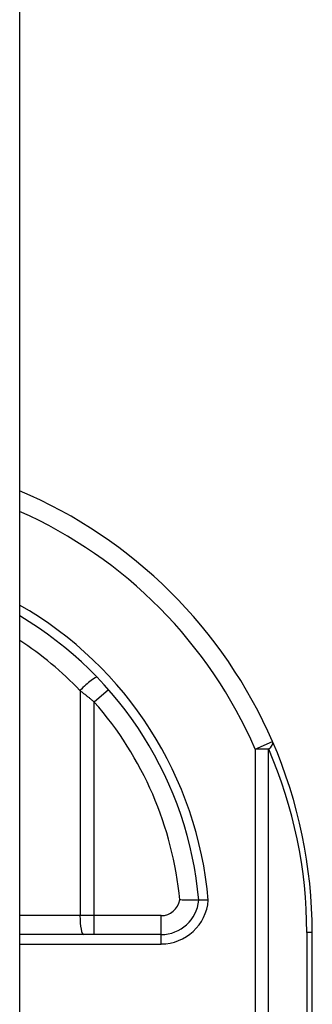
# Model space of a CAD drawing. Header units: inches. Extents: x 4.1 to 98, y 5.9 to 52.5.
# Tile 71 of 79: x 59.3 to 59.6, y 21.3 to 22.3. Entities that reach past the tile are written whole.
import ezdxf

# ---------------------------------------------------------------- set-up
doc = ezdxf.new("R2010")
doc.units = ezdxf.units.IN
doc.header["$MEASUREMENT"] = 0
doc.layers.add('Visible Edges(ANSI)', color=7, linetype='Continuous', lineweight=25)
doc.layers.add('Visible Tangent Edges(ANSI)', color=7, linetype='Continuous', lineweight=25)

msp = doc.modelspace()

# ---------------------------------------------------------------- linework, layer by layer
at = {"layer": 'Visible Edges(ANSI)'}
for p, q in [((59.287, 40.0257), (59.287, 16.5147)), ((59.5915, 21.0021), (59.5915, 21.3687)), ((59.4342, 21.3667), (59.287, 21.3667))]:
    msp.add_line(p, q, dxfattribs=at)
at = {"layer": 'Visible Edges(ANSI)', "flags": 128}
for points in [[(59.4734, 21.4024), (59.4734, 21.4024), (59.4733, 21.4024), (59.4731, 21.4024), (59.4728, 21.4024), (59.4724, 21.4024), (59.4719, 21.4024), (59.4714, 21.4024), (59.4708, 21.4024), (59.4701, 21.4024), (59.4693, 21.4024), (59.4685, 21.4024), (59.4676, 21.4024), (59.4667, 21.4024), (59.4657, 21.4024), (59.4646, 21.4024), (59.4635, 21.4024), (59.4624, 21.4025), (59.4612, 21.4025), (59.46, 21.4025), (59.4587, 21.4025), (59.4575, 21.4026), (59.4562, 21.4026), (59.4549, 21.4027), (59.4536, 21.4027)], [(59.4833, 21.4024), (59.4827, 21.4024), (59.482, 21.4024), (59.4814, 21.4024), (59.4808, 21.4024), (59.4801, 21.4024), (59.4795, 21.4024), (59.4789, 21.4024), (59.4784, 21.4024), (59.4778, 21.4024), (59.4773, 21.4024), (59.4768, 21.4024), (59.4763, 21.4024), (59.4759, 21.4024), (59.4755, 21.4024), (59.4751, 21.4024), (59.4748, 21.4024), (59.4745, 21.4024), (59.4742, 21.4024), (59.474, 21.4024), (59.4738, 21.4024), (59.4736, 21.4024), (59.4735, 21.4024), (59.4735, 21.4024), (59.4734, 21.4024)]]:
    msp.add_lwpolyline(points, dxfattribs=at)
at = {"layer": 'Visible Edges(ANSI)'}
for centre, radius, start, end in [((59.0915, 21.3687), 0.5, 23.4439, 66.9833), ((59.0915, 21.3687), 0.3834, 5.0431, 59.3398), ((59.0915, 21.3687), 0.5, 0, 23.4439), ((59.4342, 21.4061), 0.0394, 270, 354.6062)]:
    msp.add_arc(centre, radius, start, end, dxfattribs=at)
at = {"layer": 'Visible Tangent Edges(ANSI)'}
for p, q in [((59.3498, 21.6209), (59.3498, 21.3864)), ((59.3795, 21.6217), (59.3647, 21.6087)), ((59.3647, 21.3864), (59.3647, 21.6087)), ((59.5322, 21.5597), (59.5503, 21.5676)), ((59.5322, 21.5597), (59.5322, 21.0025)), ((59.5461, 21.5597), (59.5322, 21.5597)), ((59.5461, 21.0025), (59.5461, 21.5597)), ((59.3498, 21.3864), (59.287, 21.3864)), ((59.3647, 21.3864), (59.3498, 21.3864)), ((59.3647, 21.3667), (59.3647, 21.3864)), ((59.4342, 21.3864), (59.3647, 21.3864)), ((59.4342, 21.3667), (59.4342, 21.3864)), ((59.5915, 21.3687), (59.5858, 21.3687)), ((59.5858, 21.3687), (59.5858, 21.0022)), ((59.4342, 21.3568), (59.4342, 21.3667)), ((59.287, 21.3568), (59.4342, 21.3568))]:
    msp.add_line(p, q, dxfattribs=at)
at = {"layer": 'Visible Tangent Edges(ANSI)', "flags": 128}
msp.add_lwpolyline([(59.3498, 21.6209), (59.3504, 21.6204), (59.351, 21.6199), (59.3517, 21.6194), (59.3523, 21.6189), (59.3529, 21.6184), (59.3536, 21.6179), (59.3542, 21.6174), (59.3548, 21.6169), (59.3555, 21.6164), (59.3561, 21.6159), (59.3567, 21.6154), (59.3573, 21.6149), (59.358, 21.6144), (59.3586, 21.6139), (59.3592, 21.6134), (59.3598, 21.6129), (59.3604, 21.6124), (59.3611, 21.6118), (59.3617, 21.6113), (59.3623, 21.6108), (59.3629, 21.6103), (59.3635, 21.6098), (59.3641, 21.6093), (59.3647, 21.6087)], dxfattribs=at)
at = {"layer": 'Visible Tangent Edges(ANSI)'}
for centre, radius, start, end in [((59.0915, 21.3687), 0.4803, 23.4439, 65.9819), ((59.0915, 21.3687), 0.3932, 4.9187, 60.1863), ((59.0878, 21.3687), 0.3637, 43.9186, 56.7824), ((59.0915, 21.3687), 0.3637, 5.372, 41.3104), ((59.1055, 21.3687), 0.4803, 0, 23.4439), ((59.4342, 21.4061), 0.0197, 270, 350.1944), ((59.4342, 21.4061), 0.0492, 270, 355.704)]:
    msp.add_arc(centre, radius, start, end, dxfattribs=at)
for centre, major_axis, ratio, start_param, end_param in [((59.3535, 21.6209), (0.0142, 0.0137), 0.132897, 0, 1.707941), ((59.5322, 21.5597), (0.0181, 0.0078), 0.369668, 5.41831, 6.283185), ((59.3535, 21.3864), (0, -0.0197), 0.189796, 4.712389, 6.283185)]:
    msp.add_ellipse(centre, major_axis=major_axis, ratio=ratio, start_param=start_param, end_param=end_param, dxfattribs=at)

doc.saveas('drawing.dxf')
